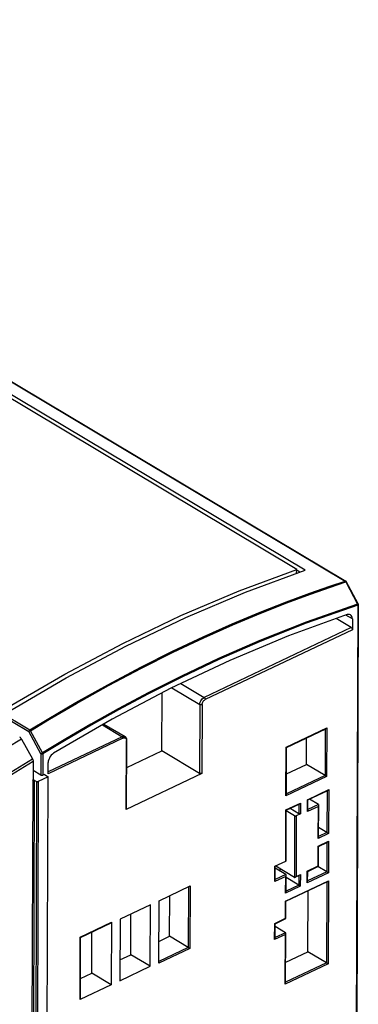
# Model space of a CAD drawing. Extents: x 0 to 594, y 0 to 420.
# Tile 39 of 41: x 549 to 561, y 106 to 139. Entities that reach past the tile are written whole.
import ezdxf

# ---------------------------------------------------------------- set-up
doc = ezdxf.new("R2010")
doc.units = 0
doc.header["$LTSCALE"] = 32.67
doc.layers.get('0').update_dxf_attribs({"linetype": 'CONTINUOUS'})

msp = doc.modelspace()

# ---------------------------------------------------------------- linework, layer by layer
at = {"color": 9, "linetype": 'CONTINUOUS'}
for p, q in [((527.725, 139.453), (560.085, 120.144)), ((516.842, 134.274), (549.201, 114.966)), ((516.874, 134.332), (549.234, 115.024)), ((560.093, 120.138), (560.085, 120.144)), ((560.118, 120.122), (560.107, 120.117)), ((560.107, 120.117), (560.514, 119.35)), ((560.52, 119.313), (560.465, 104.617)), ((560.514, 119.35), (560.518, 119.338)), ((560.518, 119.338), (560.52, 119.325)), ((560.52, 119.325), (560.52, 119.313)), ((560.529, 119.356), (560.531, 119.357)), ((560.333, 118.84), (560.109, 118.974)), ((560.291, 118.543), (555.227, 116.14)), ((560.331, 118.468), (555.267, 116.066)), ((554.428, 116.617), (555.227, 116.14)), ((554.12, 116.472), (555.078, 115.9)), ((555.078, 115.9), (555.069, 113.53)), ((555.162, 115.898), (555.154, 113.527)), ((551.728, 115.197), (552.411, 114.79)), ((549.608, 114.199), (549.201, 114.966)), ((549.666, 114.231), (549.259, 114.998)), ((558.053, 114.43), (559.453, 115.094)), ((559.397, 115.051), (559.391, 113.453)), ((559.453, 115.094), (559.447, 113.418)), ((552.411, 114.79), (549.862, 113.581)), ((552.437, 114.74), (549.862, 113.519)), ((552.547, 112.291), (552.556, 114.661)), ((552.554, 114.685), (552.556, 114.661)), ((549.608, 114.199), (549.605, 113.466)), ((549.679, 114.197), (549.676, 113.464)), ((558.047, 112.754), (558.053, 114.43)), ((559.391, 113.453), (558.06, 112.822)), ((549.329, 113.3), (549.282, 100.779)), ((549.385, 113.298), (549.339, 100.791)), ((549.466, 113.25), (549.419, 100.743)), ((549.522, 113.248), (549.475, 100.752)), ((559.447, 113.418), (558.047, 112.754)), ((558.79, 112.624), (559.52, 112.97)), ((559.463, 112.928), (559.458, 111.499)), ((559.52, 112.97), (559.514, 111.464)), ((558.045, 112.271), (558.552, 112.511)), ((558.495, 112.469), (558.494, 112.141)), ((558.552, 112.511), (558.55, 112.139)), ((558.788, 112.218), (558.79, 112.624)), ((559.164, 112.458), (558.802, 112.287)), ((558.039, 110.51), (558.045, 112.271)), ((559.161, 112.395), (558.788, 112.218)), ((559.157, 111.294), (559.161, 112.395)), ((558.345, 112.07), (558.337, 109.954)), ((558.401, 112.068), (558.393, 109.986)), ((559.514, 111.464), (559.157, 111.294)), ((559.458, 111.499), (559.17, 111.363)), ((559.156, 111.023), (559.513, 111.193)), ((559.456, 111.15), (559.453, 110.145)), ((559.513, 111.193), (559.509, 110.109)), ((559.153, 110.346), (559.156, 111.023)), ((557.664, 109.809), (557.666, 110.334)), ((558.779, 109.763), (558.781, 110.169)), ((559.509, 110.109), (558.779, 109.763)), ((558.781, 110.169), (559.153, 110.346)), ((559.453, 110.145), (558.793, 109.832)), ((558.037, 109.985), (557.664, 109.809)), ((558.04, 110.049), (557.678, 109.878)), ((558.033, 109.139), (559.508, 109.838)), ((558.034, 109.41), (558.037, 109.985)), ((558.393, 109.986), (558.542, 110.056)), ((558.486, 110.014), (558.484, 109.686)), ((558.542, 110.056), (558.541, 109.65)), ((559.451, 109.796), (559.441, 107.013)), ((559.508, 109.838), (559.497, 106.977)), ((554.693, 109.633), (554.685, 107.545)), ((554.75, 109.66), (554.742, 107.51)), ((558.541, 109.65), (558.034, 109.41)), ((558.484, 109.686), (558.048, 109.478)), ((558.031, 108.546), (558.033, 109.139)), ((550.967, 107.899), (552.039, 108.408)), ((557.657, 107.811), (557.659, 108.37)), ((557.659, 108.37), (558.031, 108.546)), ((558.032, 108.051), (557.67, 107.88)), ((550.959, 105.749), (550.967, 107.899)), ((558.029, 107.988), (557.657, 107.811)), ((558.023, 106.277), (558.029, 107.988)), ((554.685, 107.545), (553.669, 107.063)), ((554.742, 107.51), (553.669, 107.001)), ((559.497, 106.977), (558.023, 106.277)), ((559.441, 107.013), (558.036, 106.346))]:
    msp.add_line(p, q, dxfattribs=at)
at = {"color": 7, "linetype": 'CONTINUOUS'}
for p, q in [((527.746, 139.451), (560.105, 120.143)), ((558.706, 120.514), (545.357, 128.479)), ((558.423, 120.543), (545.342, 128.348)), ((556.656, 119.759), (558.706, 120.514)), ((558.409, 120.404), (558.423, 120.543)), ((558.529, 120.449), (558.42, 120.514)), ((560.115, 120.136), (560.105, 120.143)), ((560.124, 120.124), (560.115, 120.136)), ((560.531, 119.357), (560.124, 120.124)), ((560.537, 119.333), (560.482, 104.607)), ((560.531, 119.357), (560.536, 119.342)), ((560.536, 119.342), (560.537, 119.333)), ((560.291, 118.543), (559.773, 118.852)), ((560.333, 118.84), (560.331, 118.468)), ((553.774, 114.303), (553.782, 116.296)), ((551.782, 115.228), (552.513, 114.793)), ((558.066, 114.42), (559.421, 115.063)), ((548.946, 114.709), (549.323, 114.029)), ((552.56, 112.307), (552.569, 114.677)), ((558.75, 113.836), (558.753, 114.746)), ((552.566, 113.729), (553.774, 114.303)), ((555.069, 113.53), (553.774, 114.303)), ((558.06, 112.794), (558.066, 114.42)), ((549.343, 113.954), (549.341, 113.305)), ((549.862, 113.519), (549.864, 113.899)), ((558.063, 113.51), (558.75, 113.836)), ((559.391, 113.453), (558.75, 113.836)), ((549.605, 113.466), (549.342, 113.624)), ((549.731, 113.49), (549.676, 113.464)), ((549.731, 113.49), (549.865, 113.411)), ((555.154, 113.527), (552.547, 112.291)), ((549.329, 113.3), (549.341, 113.305)), ((549.385, 113.298), (549.466, 113.25)), ((549.865, 113.411), (549.522, 113.248)), ((549.818, 100.924), (549.865, 113.411)), ((558.803, 112.615), (559.487, 112.94)), ((558.058, 112.262), (558.519, 112.48)), ((558.802, 112.259), (558.803, 112.615)), ((559.164, 112.458), (558.858, 112.641)), ((559.17, 111.335), (559.174, 112.435)), ((558.052, 110.526), (558.058, 112.262)), ((558.345, 112.07), (558.058, 112.241)), ((558.494, 112.141), (558.188, 112.323)), ((558.55, 112.139), (558.401, 112.068)), ((559.458, 111.499), (559.171, 111.67)), ((559.169, 111.014), (559.481, 111.162)), ((559.166, 110.337), (559.169, 111.014)), ((557.666, 110.334), (558.039, 110.51)), ((557.678, 109.85), (557.679, 110.336)), ((558.04, 110.049), (557.679, 110.264)), ((557.696, 110.336), (557.696, 110.349)), ((558.337, 109.954), (557.696, 110.336)), ((557.844, 110.166), (557.844, 110.247)), ((558.793, 109.804), (558.794, 110.16)), ((558.794, 110.16), (559.166, 110.336)), ((559.453, 110.145), (559.147, 110.327)), ((558.047, 109.129), (559.476, 109.807)), ((558.048, 109.451), (558.05, 110.026)), ((558.484, 109.686), (558.05, 109.945)), ((558.361, 109.955), (558.51, 110.025)), ((553.677, 109.151), (554.75, 109.66)), ((558.8, 107.395), (558.808, 109.491)), ((553.669, 107.001), (553.677, 109.151)), ((554.044, 107.928), (554.05, 109.328)), ((558.044, 108.537), (558.047, 109.129)), ((553.379, 109.01), (552.337, 108.515)), ((553.371, 106.894), (553.379, 109.01)), ((550.98, 107.89), (552.029, 108.388)), ((552.039, 108.408), (552.031, 106.258)), ((552.337, 108.515), (552.329, 106.399)), ((552.704, 107.292), (552.709, 108.692)), ((557.672, 108.36), (558.044, 108.537)), ((551.364, 106.656), (551.369, 108.074)), ((557.67, 107.852), (557.672, 108.36)), ((558.032, 108.051), (557.672, 108.267)), ((550.972, 105.765), (550.98, 107.89)), ((553.672, 107.751), (554.044, 107.928)), ((554.685, 107.545), (554.044, 107.928)), ((558.036, 106.318), (558.042, 108.028)), ((558.039, 107.034), (558.8, 107.395)), ((559.441, 107.013), (558.8, 107.395)), ((552.331, 107.115), (552.704, 107.292)), ((553.371, 106.894), (552.704, 107.292)), ((552.329, 106.399), (553.371, 106.894)), ((550.974, 106.471), (551.364, 106.656)), ((552.031, 106.258), (551.364, 106.656)), ((552.031, 106.258), (550.959, 105.749))]:
    msp.add_line(p, q, dxfattribs=at)
for points in [[(548.444, 115.78), (550.435, 116.941), (552.433, 118), (554.434, 118.955), (556.432, 119.803), (558.423, 120.543)], [(548.429, 115.609), (550.48, 116.811), (552.538, 117.905), (554.598, 118.888), (556.656, 119.759)], [(560.15, 118.989), (558.136, 118.257), (556.114, 117.413), (554.089, 116.457), (552.065, 115.393), (550.049, 114.222)], [(560.267, 118.982), (560.231, 118.996), (560.192, 118.998), (560.15, 118.989)], [(560.333, 118.84), (560.328, 118.887), (560.315, 118.927), (560.294, 118.96), (560.267, 118.982)], [(560.291, 118.543), (560.304, 118.533), (560.315, 118.519), (560.324, 118.502), (560.329, 118.485), (560.331, 118.468)], [(559.421, 115.063), (559.434, 115.071), (559.444, 115.082), (559.453, 115.094)], [(548.877, 114.785), (548.896, 114.772), (548.914, 114.754), (548.931, 114.733), (548.946, 114.709)], [(552.569, 114.677), (552.565, 114.719), (552.551, 114.753), (552.53, 114.78), (552.513, 114.792)], [(550.049, 114.222), (550.006, 114.191), (549.967, 114.152), (549.932, 114.106), (549.903, 114.056), (549.882, 114.003), (549.868, 113.95), (549.864, 113.899)], [(558.066, 114.42), (558.065, 114.422), (558.06, 114.425), (558.053, 114.43)], [(549.323, 114.029), (549.331, 114.011), (549.338, 113.991), (549.342, 113.972), (549.343, 113.954)], [(549.676, 113.464), (549.663, 113.46), (549.648, 113.458), (549.632, 113.458), (549.618, 113.461), (549.605, 113.466)], [(555.154, 113.527), (555.138, 113.522), (555.12, 113.52), (555.101, 113.52), (555.083, 113.524), (555.069, 113.53)], [(559.391, 113.453), (559.403, 113.446), (559.416, 113.438), (559.428, 113.43), (559.438, 113.423), (559.447, 113.418)], [(549.329, 113.3), (549.34, 113.303), (549.352, 113.305), (549.364, 113.304)], [(549.364, 113.304), (549.376, 113.302), (549.385, 113.298)], [(549.466, 113.25), (549.475, 113.246), (549.487, 113.243), (549.499, 113.243), (549.512, 113.245), (549.522, 113.248)], [(558.06, 112.794), (558.059, 112.781), (558.054, 112.767), (558.047, 112.754)], [(559.487, 112.939), (559.5, 112.948), (559.511, 112.958), (559.52, 112.97)], [(558.519, 112.48), (558.532, 112.489), (558.543, 112.499), (558.552, 112.511)], [(558.803, 112.615), (558.801, 112.616), (558.797, 112.62), (558.79, 112.624)], [(559.174, 112.436), (559.172, 112.422), (559.168, 112.408), (559.161, 112.395)], [(559.164, 112.458), (559.172, 112.449), (559.174, 112.436)], [(552.56, 112.307), (552.559, 112.302), (552.555, 112.296), (552.547, 112.291)], [(558.058, 112.262), (558.057, 112.263), (558.052, 112.266), (558.045, 112.271)], [(558.55, 112.139), (558.54, 112.135), (558.528, 112.133), (558.515, 112.134), (558.503, 112.136), (558.494, 112.141)], [(558.802, 112.259), (558.8, 112.245), (558.795, 112.231), (558.788, 112.218)], [(558.345, 112.07), (558.354, 112.066), (558.366, 112.063), (558.379, 112.063), (558.391, 112.065), (558.401, 112.068)], [(559.458, 111.499), (559.47, 111.492), (559.483, 111.484), (559.495, 111.476), (559.505, 111.469), (559.514, 111.464)], [(559.17, 111.335), (559.168, 111.321), (559.163, 111.307), (559.157, 111.294)], [(559.481, 111.162), (559.494, 111.17), (559.504, 111.181), (559.513, 111.193)], [(559.169, 111.014), (559.167, 111.015), (559.162, 111.019), (559.156, 111.023)], [(558.052, 110.526), (558.051, 110.522), (558.046, 110.515), (558.039, 110.51)], [(558.794, 110.16), (558.792, 110.161), (558.787, 110.165), (558.781, 110.169)], [(559.166, 110.337), (559.165, 110.338), (559.16, 110.341), (559.153, 110.346)], [(559.453, 110.145), (559.465, 110.137), (559.478, 110.129), (559.49, 110.122), (559.5, 110.115), (559.509, 110.109)], [(557.664, 109.809), (557.671, 109.822), (557.676, 109.836), (557.678, 109.85)], [(558.037, 109.985), (558.043, 109.998), (558.048, 110.013), (558.05, 110.026)], [(558.05, 110.026), (558.048, 110.04), (558.04, 110.049)], [(558.337, 109.954), (558.349, 109.951), (558.361, 109.955)], [(558.361, 109.955), (558.374, 109.963), (558.385, 109.974), (558.393, 109.986)], [(558.542, 110.056), (558.534, 110.044), (558.523, 110.034), (558.51, 110.025)], [(558.793, 109.804), (558.791, 109.79), (558.786, 109.776), (558.779, 109.763)], [(559.476, 109.807), (559.488, 109.816), (559.499, 109.826), (559.508, 109.838)], [(558.034, 109.41), (558.041, 109.423), (558.046, 109.437), (558.048, 109.451)], [(558.541, 109.65), (558.532, 109.656), (558.522, 109.662), (558.51, 109.67), (558.497, 109.678), (558.484, 109.686)], [(558.047, 109.129), (558.045, 109.131), (558.04, 109.134), (558.033, 109.139)], [(552.039, 108.408), (552.038, 108.398), (552.034, 108.391), (552.029, 108.388)], [(557.659, 108.37), (557.666, 108.365), (557.67, 108.362), (557.672, 108.36)], [(558.031, 108.546), (558.038, 108.542), (558.043, 108.538), (558.044, 108.537)], [(558.042, 108.028), (558.04, 108.042), (558.032, 108.051)], [(550.98, 107.89), (550.978, 107.891), (550.973, 107.895), (550.967, 107.899)], [(557.657, 107.811), (557.664, 107.824), (557.668, 107.838), (557.67, 107.852)], [(558.029, 107.988), (558.036, 108.001), (558.041, 108.015), (558.042, 108.028)], [(554.685, 107.545), (554.697, 107.538), (554.71, 107.53), (554.722, 107.522), (554.733, 107.515), (554.742, 107.51)], [(559.441, 107.013), (559.453, 107.005), (559.466, 106.997), (559.478, 106.99), (559.489, 106.983), (559.497, 106.977)], [(558.023, 106.277), (558.03, 106.291), (558.034, 106.305), (558.036, 106.318)], [(550.972, 105.765), (550.971, 105.76), (550.966, 105.754), (550.959, 105.749)]]:
    msp.add_lwpolyline(points, dxfattribs=at)
at = {"color": 9, "linetype": 'CONTINUOUS'}
for points in [[(549.234, 115.024), (549.883, 115.418), (550.817, 115.965), (551.912, 116.577), (553.05, 117.18), (554.146, 117.728), (555.193, 118.222), (556.197, 118.668), (557.159, 119.071), (558.06, 119.426), (558.869, 119.726), (559.555, 119.967), (560.085, 120.144)], [(549.259, 114.998), (549.908, 115.392), (550.842, 115.939), (551.936, 116.551), (553.074, 117.153), (554.17, 117.701), (555.217, 118.195), (556.22, 118.641), (557.182, 119.044), (558.082, 119.399), (558.891, 119.699), (559.577, 119.94), (560.107, 120.117)], [(560.085, 120.144), (560.095, 120.146), (560.104, 120.144), (560.105, 120.143)], [(560.107, 120.117), (560.101, 120.129), (560.093, 120.138)], [(560.124, 120.124), (560.123, 120.124), (560.118, 120.122)], [(560.514, 119.35), (558.738, 118.728), (557.151, 118.101), (555.729, 117.481), (554.452, 116.878), (553.305, 116.299), (552.27, 115.747), (551.33, 115.221), (550.468, 114.718), (549.666, 114.231)], [(560.52, 119.313), (558.745, 118.692), (557.16, 118.064), (555.738, 117.445), (554.462, 116.842), (553.315, 116.264), (552.281, 115.712), (551.342, 115.187), (550.48, 114.683), (549.679, 114.197)], [(560.514, 119.35), (560.523, 119.354), (560.528, 119.356)], [(560.537, 119.333), (560.536, 119.327), (560.53, 119.32), (560.52, 119.313)], [(555.078, 115.9), (555.082, 115.94), (555.093, 115.981), (555.111, 116.021), (555.134, 116.059), (555.163, 116.093), (555.194, 116.12), (555.227, 116.14)], [(555.162, 115.898), (555.147, 115.892), (555.129, 115.89), (555.11, 115.89), (555.092, 115.894), (555.078, 115.9)], [(555.162, 115.898), (555.165, 115.925), (555.173, 115.954), (555.185, 115.982), (555.202, 116.009), (555.222, 116.033), (555.244, 116.052), (555.267, 116.066)], [(555.227, 116.14), (555.24, 116.131), (555.251, 116.117), (555.26, 116.1), (555.265, 116.083), (555.267, 116.066)], [(549.201, 114.966), (549.203, 114.979), (549.207, 114.992), (549.215, 115.005), (549.224, 115.016), (549.234, 115.024)], [(549.259, 114.998), (549.243, 114.99), (549.227, 114.981), (549.212, 114.973), (549.201, 114.966)], [(549.234, 115.024), (549.243, 115.017), (549.251, 115.008), (549.259, 114.998)], [(552.411, 114.79), (552.437, 114.8), (552.465, 114.804), (552.492, 114.801), (552.513, 114.793)], [(548.946, 114.709), (547.951, 114.116), (546.96, 113.496)], [(552.437, 114.74), (552.436, 114.752), (552.432, 114.763), (552.426, 114.774), (552.419, 114.783), (552.411, 114.79)], [(552.437, 114.74), (552.459, 114.748), (552.481, 114.752), (552.502, 114.749), (552.521, 114.741), (552.537, 114.726)], [(552.537, 114.726), (552.548, 114.707), (552.554, 114.685)], [(552.569, 114.677), (552.568, 114.673), (552.564, 114.666), (552.556, 114.661)], [(549.608, 114.199), (549.619, 114.206), (549.634, 114.215), (549.65, 114.223), (549.666, 114.231)], [(549.679, 114.197), (549.666, 114.193), (549.651, 114.191), (549.635, 114.191), (549.62, 114.194), (549.608, 114.199)], [(549.666, 114.231), (549.672, 114.22), (549.676, 114.208), (549.679, 114.197)], [(541.043, 108.208), (543.078, 109.826), (545.141, 111.339), (547.225, 112.742), (549.323, 114.029)], [(541.071, 108.137), (543.104, 109.754), (545.166, 111.267), (547.248, 112.668), (549.343, 113.954)]]:
    msp.add_lwpolyline(points, dxfattribs=at)

doc.saveas('drawing.dxf')
